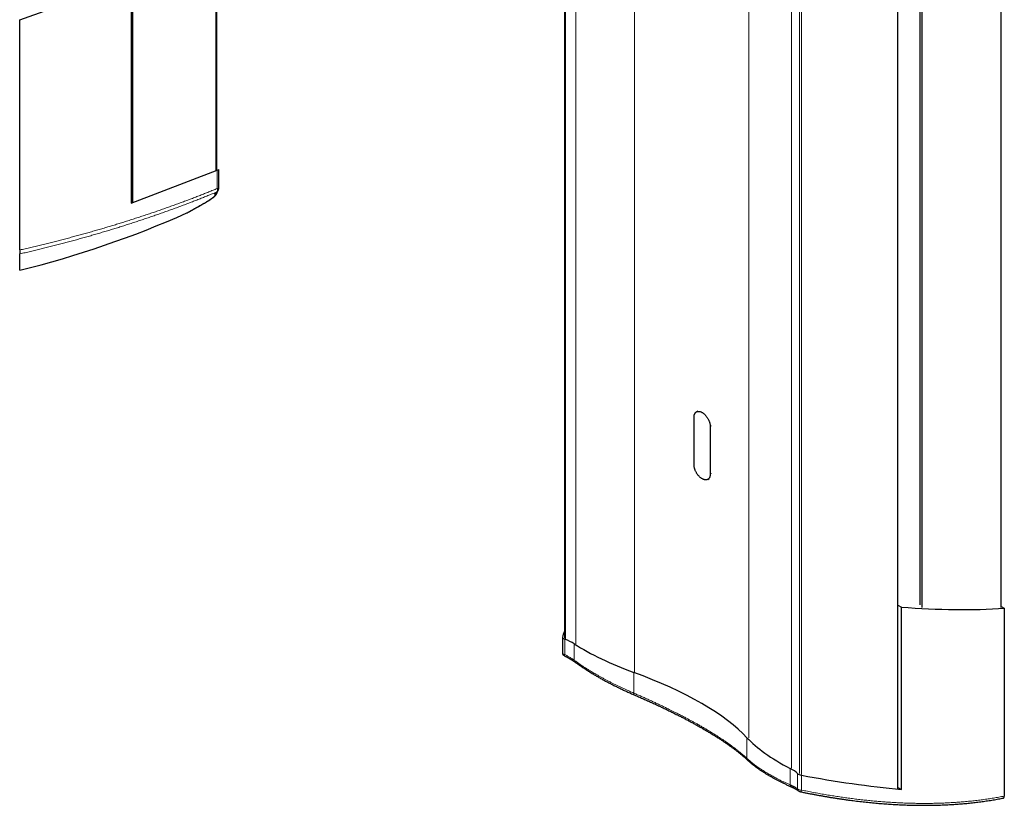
# Model space of a CAD drawing. Header units: millimetres. Extents: x 8 to 1336, y 12 to 1541.
# Tile 5 of 13: x 846 to 1336, y 38 to 429. Entities that reach past the tile are written whole.
import ezdxf

# ---------------------------------------------------------------- set-up
doc = ezdxf.new("R2010")
doc.units = ezdxf.units.MM

msp = doc.modelspace()

# ---------------------------------------------------------------- linework, layer by layer
at = {"color": 7, "linetype": 'Continuous', "lineweight": 30}
for p, q in [((902.71, 337.95), (902.71, 1507.31)), ((944.44, 353.93), (944.44, 1491.33)), ((1283.43, 46.42), (1283.43, 1000.39)), ((1334.87, 136.41), (1334.87, 941.33)), ((1294.42, 137.66), (1294.42, 915.27)), ((1295.56, 136.34), (1295.56, 915.88)), ((1117.46, 893.34), (1117.46, 121.37)), ((846.41, 428.8), (901.82, 448.7)), ((901.82, 448.7), (901.82, 337.61)), ((846.41, 314.33), (846.41, 428.8)), ((901.82, 337.61), (944.72, 354.04)), ((944.72, 354.04), (945.44, 354.31)), ((945.44, 344.91), (945.44, 354.31)), ((929.6, 332.76), (929.6, 332.76)), ((846.41, 304.25), (846.41, 312.37)), ((1181.97, 207.45), (1181.97, 231.13)), ((1183.83, 234.14), (1183.15, 233.74)), ((1190.03, 226.48), (1190.03, 202.8)), ((1188.85, 200.19), (1189.52, 200.57)), ((1283.43, 137.58), (1285.17, 136.58)), ((1285.17, 45.87), (1285.17, 136.58)), ((1334.87, 136.88), (1336.37, 136.02)), ((1336.37, 136.02), (1336.37, 42.55)), ((1116.46, 121.6), (1116.46, 114.1)), ((1283.43, 46.87), (1285.17, 45.87))]:
    msp.add_line(p, q, dxfattribs=at)
at = {"color": 252, "linetype": 'Continuous', "lineweight": 0}
for p, q in [((944.08, 353.79), (944.08, 1491.47)), ((1209.23, 71.56), (1209.23, 1002.37)), ((1230.45, 56.46), (1230.45, 984.68)), ((1234.38, 53.76), (1234.38, 981.44)), ((1235.38, 53.33), (1235.38, 981.49)), ((1118.03, 120.93), (1118.03, 893.12)), ((1123.16, 118.39), (1123.16, 891.32)), ((1152.39, 104.37), (1152.39, 889.13)), ((944.72, 354.04), (944.72, 344.91)), ((1190.03, 226.48), (1190.64, 226.83)), ((1190.03, 202.8), (1190.64, 203.15)), ((1117.6, 120.7), (1117.6, 113.06)), ((1122.4, 118.33), (1122.4, 110.12)), ((1152.01, 104.12), (1152.01, 93.81)), ((1208.3, 71.63), (1208.3, 61.34)), ((1229.8, 56.33), (1229.8, 48.16)), ((1233.48, 53.81), (1233.48, 46.2)), ((1235.47, 52.96), (1235.47, 45.55))]:
    msp.add_line(p, q, dxfattribs=at)
at = {"color": 252, "linetype": 'Continuous', "lineweight": 0, "flags": 128}
for points in [[(945.44, 344.91), (945.43, 344.91), (945.41, 344.91), (945.39, 344.91), (945.34, 344.91), (945.29, 344.91), (945.22, 344.91), (945.14, 344.91), (945.05, 344.91), (944.95, 344.91), (944.84, 344.91), (944.72, 344.91)], [(937.93, 337.4), (937.92, 337.39), (937.79, 337.33)], [(1117.6, 113.06), (1117.57, 112.93), (1117.54, 112.81), (1117.52, 112.7), (1117.51, 112.6), (1117.5, 112.52), (1117.5, 112.45), (1117.51, 112.39), (1117.53, 112.34), (1117.56, 112.31), (1117.57, 112.31)], [(1152.01, 93.81), (1151.98, 93.68), (1151.95, 93.56), (1151.93, 93.45), (1151.92, 93.35), (1151.91, 93.26), (1151.92, 93.19), (1151.93, 93.13), (1151.94, 93.08), (1151.96, 93.05), (1151.98, 93.04)], [(1235.47, 45.55), (1235.41, 45.41), (1235.36, 45.29), (1235.3, 45.17), (1235.25, 45.07), (1235.19, 44.98), (1235.14, 44.91), (1235.09, 44.84), (1235.04, 44.8), (1234.99, 44.76), (1234.94, 44.74), (1234.89, 44.74), (1234.88, 44.74)]]:
    msp.add_lwpolyline(points, dxfattribs=at)
at = {"color": 7, "linetype": 'Continuous', "lineweight": 30, "flags": 128}
for points in [[(1181.97, 231.13), (1181.98, 231.37), (1181.99, 231.6), (1182.02, 231.82), (1182.06, 232.03), (1182.1, 232.24), (1182.16, 232.44), (1182.23, 232.62), (1182.31, 232.8), (1182.4, 232.97), (1182.49, 233.12), (1182.6, 233.27), (1182.72, 233.4), (1182.84, 233.52), (1182.97, 233.63), (1183.11, 233.72), (1183.26, 233.8), (1183.42, 233.87), (1183.58, 233.92), (1183.75, 233.97), (1183.93, 233.99), (1184.11, 234.01), (1184.29, 234.01), (1184.48, 233.99), (1184.68, 233.97), (1184.87, 233.92), (1185.07, 233.87), (1185.28, 233.8), (1185.48, 233.72), (1185.69, 233.63), (1185.9, 233.52), (1186.1, 233.4), (1186.31, 233.27), (1186.52, 233.12), (1186.72, 232.97), (1186.93, 232.8), (1187.13, 232.62), (1187.32, 232.44), (1187.52, 232.24), (1187.71, 232.04), (1187.89, 231.82), (1188.08, 231.6), (1188.25, 231.37), (1188.42, 231.13), (1188.58, 230.89), (1188.74, 230.64), (1188.89, 230.39), (1189.03, 230.13), (1189.16, 229.87), (1189.29, 229.61), (1189.4, 229.34), (1189.51, 229.07), (1189.61, 228.81), (1189.69, 228.54), (1189.77, 228.27), (1189.84, 228.01), (1189.9, 227.74), (1189.95, 227.48), (1189.98, 227.22), (1190.01, 226.97), (1190.03, 226.72), (1190.03, 226.48)], [(1190.03, 202.8), (1190.03, 202.56), (1190.01, 202.33), (1189.99, 202.11), (1189.95, 201.9), (1189.9, 201.69), (1189.84, 201.49), (1189.78, 201.31), (1189.7, 201.13), (1189.61, 200.96), (1189.51, 200.81), (1189.41, 200.66), (1189.29, 200.53), (1189.16, 200.41), (1189.03, 200.3), (1188.89, 200.21), (1188.74, 200.13), (1188.59, 200.06), (1188.42, 200.01), (1188.25, 199.96), (1188.08, 199.94), (1187.9, 199.92), (1187.71, 199.92), (1187.52, 199.94), (1187.33, 199.96), (1187.13, 200), (1186.93, 200.06), (1186.73, 200.13), (1186.52, 200.21), (1186.32, 200.3), (1186.11, 200.41), (1185.9, 200.53), (1185.69, 200.66), (1185.49, 200.81), (1185.28, 200.96), (1185.08, 201.13), (1184.88, 201.31), (1184.68, 201.49), (1184.49, 201.69), (1184.3, 201.89), (1184.11, 202.11), (1183.93, 202.33), (1183.75, 202.56), (1183.59, 202.8), (1183.42, 203.04), (1183.27, 203.29), (1183.12, 203.54), (1182.98, 203.8), (1182.84, 204.06), (1182.72, 204.32), (1182.6, 204.59), (1182.5, 204.86), (1182.4, 205.12), (1182.31, 205.39), (1182.23, 205.66), (1182.16, 205.92), (1182.11, 206.19), (1182.06, 206.45), (1182.02, 206.71), (1182, 206.96), (1181.98, 207.21), (1181.97, 207.45)]]:
    msp.add_lwpolyline(points, dxfattribs=at)
at = {"color": 252, "linetype": 'Continuous', "lineweight": 0}
for centre, radius, start, end in [((942.52, 343.92), 2.01, 296.0237, 335.6194), ((943.22, 344.31), 1.61, 312.2727, 22.0204), ((943.63, 344.65), 1.68, 293.9734, 305.937), ((1117.74, 114.36), 1.31, 191.3409, 263.9844), ((1123.38, 110.01), 0.992, 173.6164, 229.8911), ((1209.87, 61.45), 1.57, 184.2566, 226.3974), ((1230.79, 48.06), 0.994, 174.6095, 238.8872), ((1235.18, 48.01), 2.48, 226.7125, 276.7506), ((1235.04, 46.35), 1.57, 185.1261, 232.3085)]:
    msp.add_arc(centre, radius, start, end, dxfattribs=at)
at = {"color": 7, "linetype": 'Continuous', "lineweight": 30}
for centre, radius, start, end in [((943.44, 344.91), 2, 305.9424, 0), ((726.52, 789.66), 500, 283.8728, 293.9633), ((1118.46, 114.1), 2, 180, 243.731), ((1235.29, 46.7), 2, 233.0054, 258.2452)]:
    msp.add_arc(centre, radius, start, end, dxfattribs=at)
for centre, major_axis, ratio, start_param, end_param in [((1217.21, 220.92), (200.98, -47.92), 0.352511, 5.139898, 5.428262), ((1322.23, 69.49), (205.87, -51.75), 0.337338, 3.092644, 3.135563), ((1118.46, 121.15), (1.99, -0.5), 0.337338, 3.135563, 4.355715), ((1111.5, 117.45), (14.25, -3.58), 0.337338, 0.788241, 1.214123), ((1181.26, 123.09), (76.92, -19.34), 0.337338, 3.929833, 4.408376), ((1112.98, 78.81), (102.63, -25.8), 0.337338, 0.473215, 1.266783), ((1279.75, 66.24), (76.92, -19.34), 0.337338, 3.614808, 4.09335), ((1220.55, 54.49), (14.25, -3.58), 0.337338, 0.525876, 0.951758), ((1235.29, 53.71), (1.99, -0.5), 0.337338, 3.667468, 4.88762), ((1217.21, 128.52), (200.97, -50.52), 0.337338, 4.88762, 5.140642)]:
    msp.add_ellipse(centre, major_axis=major_axis, ratio=ratio, start_param=start_param, end_param=end_param, dxfattribs=at)
at = {"color": 252, "linetype": 'Continuous', "lineweight": 0}
for points, knots in [([(944.72, 344.91), (944.02, 344.62), (942.63, 344.06), (940.51, 343.2), (938.37, 342.35), (936.2, 341.5), (934.02, 340.66), (931.81, 339.81), (929.58, 338.97), (927.33, 338.13), (925.06, 337.3), (922.77, 336.47), (920.46, 335.64), (918.13, 334.81), (915.78, 333.99), (913.42, 333.18), (911, 332.36), (908.52, 331.53), (906, 330.7), (903.45, 329.87), (900.89, 329.05), (898.36, 328.26), (895.87, 327.48), (893.41, 326.73), (890.94, 325.99), (888.46, 325.25), (885.96, 324.52), (883.44, 323.79), (880.92, 323.07), (878.37, 322.36), (875.82, 321.66), (873.25, 320.96), (870.68, 320.28), (868.08, 319.6), (865.48, 318.92), (862.87, 318.26), (860.21, 317.6), (857.5, 316.93), (854.74, 316.27), (851.97, 315.61), (849.2, 314.97), (847.34, 314.54), (846.41, 314.33)], [0, 0, 0, 0, 0.025023, 0.050048, 0.075075, 0.100101, 0.125123, 0.150146, 0.175172, 0.200199, 0.225225, 0.250248, 0.275271, 0.300297, 0.325324, 0.35035, 0.375373, 0.401425, 0.42748, 0.453537, 0.479592, 0.505644, 0.530098, 0.554555, 0.579014, 0.603471, 0.627925, 0.65238, 0.676837, 0.701296, 0.725754, 0.750208, 0.774664, 0.799122, 0.823581, 0.848039, 0.872494, 0.897993, 0.923495, 0.948999, 0.974501, 1, 1, 1, 1]), ([(846.41, 312.37), (847.3, 312.58), (849.07, 312.98), (851.73, 313.61), (854.38, 314.24), (857.01, 314.88), (859.65, 315.53), (862.27, 316.19), (864.89, 316.85), (867.5, 317.53), (870.1, 318.22), (872.69, 318.91), (875.29, 319.62), (877.88, 320.34), (880.46, 321.07), (883.03, 321.8), (885.58, 322.54), (888.13, 323.3), (890.66, 324.06), (893.18, 324.82), (895.68, 325.59), (898.16, 326.37), (900.63, 327.16), (903.08, 327.95), (905.51, 328.75), (907.92, 329.55), (910.32, 330.36), (912.7, 331.17), (915.07, 331.99), (917.42, 332.82), (919.75, 333.65), (922.07, 334.48), (924.38, 335.33), (926.68, 336.18), (928.95, 337.03), (931.21, 337.89), (933.44, 338.76), (935.66, 339.62), (937.86, 340.49), (940.03, 341.37), (942.18, 342.24), (943.6, 342.82), (944.31, 343.12)], [0, 0, 0, 0, 0.024484, 0.048972, 0.07346, 0.097948, 0.122432, 0.147023, 0.171617, 0.196212, 0.220806, 0.245397, 0.270311, 0.295228, 0.320146, 0.345063, 0.369976, 0.394997, 0.420021, 0.445046, 0.47007, 0.49509, 0.520074, 0.545061, 0.570048, 0.595035, 0.620019, 0.645105, 0.670195, 0.695285, 0.720375, 0.745461, 0.770861, 0.796263, 0.821667, 0.84707, 0.872469, 0.897973, 0.923481, 0.948989, 0.974496, 1, 1, 1, 1]), ([(944.31, 343.12), (944.26, 343.08), (944.16, 343.01), (944.02, 342.9), (943.89, 342.8), (943.75, 342.69), (943.61, 342.56), (943.48, 342.43), (943.4, 342.33), (943.35, 342.25), (943.34, 342.19), (943.36, 342.14), (943.39, 342.12), (943.4, 342.12)], [0, 0, 0, 0, 0.067048, 0.134095, 0.201389, 0.268683, 0.38871, 0.508828, 0.62885, 0.721593, 0.814427, 0.90726, 1, 1, 1, 1]), ([(943.4, 342.12), (943.44, 342.09), (943.52, 342.05), (943.59, 341.98), (943.64, 341.89), (943.66, 341.78), (943.65, 341.67), (943.6, 341.54), (943.53, 341.4), (943.42, 341.25), (943.28, 341.08), (943.11, 340.9), (942.9, 340.7), (942.66, 340.49), (942.4, 340.28), (942.14, 340.07), (941.86, 339.87), (941.56, 339.66), (941.25, 339.44), (940.91, 339.22), (940.52, 338.96), (940.07, 338.68), (939.55, 338.36), (939, 338.03), (938.41, 337.69), (938, 337.45), (937.79, 337.33)], [0, 0, 0, 0, 0.0414495, 0.0829086, 0.1243678, 0.1658174, 0.2075791, 0.2493506, 0.2911222, 0.332884, 0.3766035, 0.4203393, 0.4640808, 0.507817, 0.5515368, 0.5882638, 0.6249939, 0.6617208, 0.697871, 0.7340242, 0.7701744, 0.8161276, 0.8620983, 0.908075, 0.9540463, 1, 1, 1, 1]), ([(937.79, 337.33), (937.59, 337.22), (937.2, 337), (936.64, 336.68), (936.1, 336.38), (935.58, 336.09), (935.08, 335.81), (934.55, 335.51), (934.01, 335.2), (933.45, 334.89), (932.93, 334.6), (932.46, 334.34), (932.04, 334.11), (931.71, 333.92), (931.43, 333.77), (931.2, 333.64), (930.99, 333.53), (930.78, 333.41), (930.56, 333.29), (930.36, 333.18), (930.18, 333.08), (930.02, 332.99), (929.89, 332.92), (929.79, 332.86), (929.71, 332.82), (929.65, 332.79), (929.61, 332.77), (929.6, 332.76), (929.6, 332.76), (929.6, 332.76)], [0, 0, 0, 0, 0.037332, 0.074666, 0.111998, 0.149419, 0.186842, 0.224263, 0.272692, 0.321122, 0.36964, 0.418159, 0.461836, 0.50553, 0.53586, 0.56619, 0.596543, 0.626896, 0.665191, 0.703489, 0.741784, 0.780183, 0.818585, 0.856984, 0.891515, 0.926049, 0.960581, 0.995189, 1, 1, 1, 1]), ([(1122.4, 110.12), (1122.24, 110.24), (1121.91, 110.47), (1121.39, 110.83), (1120.84, 111.19), (1120.26, 111.55), (1119.65, 111.92), (1119.01, 112.29), (1118.33, 112.67), (1117.84, 112.93), (1117.6, 113.06)], [0, 0, 0, 0, 0.119765, 0.239638, 0.359407, 0.483056, 0.606817, 0.730473, 0.864979, 1, 1, 1, 1]), ([(1152.01, 93.81), (1151.65, 93.97), (1150.92, 94.28), (1149.71, 94.8), (1148.39, 95.39), (1146.95, 96.05), (1145.51, 96.72), (1144.07, 97.4), (1142.64, 98.1), (1141.22, 98.81), (1139.81, 99.52), (1138.41, 100.25), (1137.04, 100.99), (1135.69, 101.73), (1134.36, 102.47), (1133.16, 103.16), (1132.09, 103.79), (1130.93, 104.48), (1129.58, 105.3), (1128.07, 106.25), (1126.6, 107.21), (1125.16, 108.17), (1123.75, 109.14), (1122.85, 109.79), (1122.4, 110.12)], [0, 0, 0, 0, 0.03231, 0.064621, 0.108294, 0.151972, 0.195645, 0.240377, 0.285114, 0.329846, 0.375025, 0.42021, 0.465389, 0.510262, 0.555141, 0.600014, 0.633488, 0.666962, 0.722359, 0.777767, 0.833164, 0.888772, 0.944392, 1, 1, 1, 1]), ([(1208.3, 61.34), (1208.11, 61.52), (1207.71, 61.89), (1207.08, 62.44), (1206.34, 63.09), (1205.47, 63.83), (1204.45, 64.66), (1203.39, 65.5), (1202.31, 66.34), (1201.21, 67.16), (1200.1, 67.98), (1198.95, 68.8), (1197.77, 69.62), (1196.56, 70.44), (1195.33, 71.27), (1194.06, 72.09), (1192.86, 72.86), (1191.75, 73.56), (1190.72, 74.2), (1189.54, 74.92), (1188.18, 75.73), (1186.65, 76.63), (1185.08, 77.54), (1183.56, 78.4), (1182.09, 79.22), (1180.67, 80), (1179.24, 80.77), (1177.7, 81.59), (1176.07, 82.45), (1174.33, 83.35), (1172.73, 84.16), (1171.28, 84.88), (1169.86, 85.59), (1168.28, 86.36), (1166.54, 87.2), (1164.79, 88.04), (1163.02, 88.87), (1161.23, 89.7), (1159.41, 90.53), (1157.58, 91.36), (1155.74, 92.18), (1153.88, 93), (1152.64, 93.54), (1152.01, 93.81)], [0, 0, 0, 0, 0.0193494, 0.0387002, 0.0580496, 0.0858782, 0.1137153, 0.1415523, 0.1693807, 0.1953095, 0.2212454, 0.2471812, 0.2731098, 0.2984289, 0.3237548, 0.3490805, 0.3743996, 0.393579, 0.4127598, 0.4319392, 0.4588402, 0.4857493, 0.5126584, 0.5395593, 0.5625172, 0.5854801, 0.608443, 0.6314009, 0.6579852, 0.6845734, 0.7111577, 0.7301204, 0.749083, 0.774085, 0.7990964, 0.8241111, 0.8491227, 0.8741248, 0.8992935, 0.9244715, 0.9496527, 0.974831, 1, 1, 1, 1]), ([(1229.8, 48.16), (1229.34, 48.37), (1228.41, 48.79), (1227.05, 49.42), (1225.72, 50.06), (1224.43, 50.7), (1223.23, 51.32), (1222.13, 51.9), (1221.11, 52.44), (1220.12, 53), (1219.15, 53.55), (1218.19, 54.11), (1217.26, 54.67), (1216.36, 55.23), (1215.47, 55.8), (1214.62, 56.36), (1213.8, 56.93), (1213.01, 57.48), (1212.17, 58.1), (1211.29, 58.77), (1210.37, 59.51), (1209.58, 60.18), (1208.89, 60.79), (1208.5, 61.15), (1208.3, 61.34)], [0, 0, 0, 0, 0.0493, 0.098625, 0.147957, 0.197282, 0.246582, 0.288104, 0.329631, 0.371152, 0.413154, 0.455155, 0.497467, 0.539778, 0.582234, 0.624695, 0.667151, 0.708617, 0.750084, 0.805555, 0.861037, 0.916509, 0.958254, 1, 1, 1, 1]), ([(1233.48, 46.2), (1233.36, 46.28), (1233.12, 46.44), (1232.76, 46.67), (1232.41, 46.86), (1232.1, 47.04), (1231.76, 47.22), (1231.41, 47.4), (1231.04, 47.58), (1230.65, 47.77), (1230.23, 47.96), (1229.94, 48.09), (1229.8, 48.16)], [0, 0, 0, 0, 0.1345626, 0.2694102, 0.3592642, 0.4495796, 0.5398945, 0.6310007, 0.7221065, 0.8137144, 0.906758, 1, 1, 1, 1]), ([(1336.37, 42.55), (1335.48, 42.38), (1333.71, 42.04), (1331.02, 41.58), (1328.3, 41.15), (1325.55, 40.77), (1322.78, 40.42), (1319.97, 40.1), (1317.13, 39.82), (1314.26, 39.58), (1311.36, 39.38), (1308.44, 39.21), (1305.5, 39.08), (1302.66, 38.99), (1299.92, 38.94), (1297.29, 38.92), (1294.64, 38.92), (1291.98, 38.96), (1289.31, 39.02), (1286.62, 39.11), (1283.91, 39.23), (1281.18, 39.37), (1278.44, 39.55), (1275.69, 39.75), (1272.93, 39.98), (1270.14, 40.24), (1267.32, 40.53), (1264.47, 40.85), (1261.62, 41.19), (1258.75, 41.57), (1255.88, 41.97), (1252.99, 42.4), (1250.09, 42.85), (1247.17, 43.34), (1244.25, 43.85), (1241.33, 44.39), (1238.4, 44.95), (1236.44, 45.35), (1235.47, 45.55)], [0, 0, 0, 0, 0.029633, 0.059268, 0.088901, 0.118606, 0.148312, 0.178016, 0.207933, 0.237853, 0.26777, 0.297758, 0.327748, 0.357736, 0.384022, 0.410313, 0.436607, 0.462901, 0.489192, 0.515478, 0.541949, 0.568424, 0.594902, 0.62138, 0.647856, 0.674327, 0.701366, 0.72841, 0.755458, 0.782505, 0.809549, 0.836589, 0.86382, 0.891056, 0.918294, 0.945533, 0.972769, 1, 1, 1, 1])]:
    msp.add_open_spline(points, degree=3, knots=knots, dxfattribs=at)
at = {"color": 7, "linetype": 'Continuous', "lineweight": 30}
for points, knots in [([(937.93, 337.4), (938.05, 337.47), (938.28, 337.6), (938.63, 337.8), (938.96, 338), (939.29, 338.19), (939.6, 338.38), (939.91, 338.56), (940.2, 338.74), (940.49, 338.92), (940.76, 339.1), (941.03, 339.27), (941.3, 339.45), (941.55, 339.62), (941.79, 339.78), (942.03, 339.95), (942.26, 340.12), (942.48, 340.28), (942.69, 340.44), (942.9, 340.61), (943.1, 340.77), (943.29, 340.94), (943.49, 341.12), (943.67, 341.3), (943.85, 341.48), (944, 341.65), (944.12, 341.8), (944.23, 341.95), (944.32, 342.08), (944.4, 342.21), (944.47, 342.34), (944.53, 342.47), (944.59, 342.6), (944.64, 342.73), (944.68, 342.87), (944.72, 343.01), (944.75, 343.15), (944.77, 343.29), (944.78, 343.39), (944.78, 343.43)], [0, 0, 0, 0, 0.030697, 0.061421, 0.092155, 0.122883, 0.153589, 0.184265, 0.214912, 0.24509, 0.276034, 0.307042, 0.338143, 0.36937, 0.40076, 0.432359, 0.464221, 0.496414, 0.529021, 0.562151, 0.59609, 0.630951, 0.666852, 0.70396, 0.742103, 0.773714, 0.801548, 0.826062, 0.847902, 0.867598, 0.885563, 0.902116, 0.917942, 0.934362, 0.948246, 0.961525, 0.975682, 0.98927, 1, 1, 1, 1]), ([(944.1, 342.88), (944.1, 342.88), (944.1, 342.88), (944.11, 342.89), (944.13, 342.91), (944.15, 342.94), (944.19, 342.97), (944.24, 343), (944.29, 343.05), (944.36, 343.1), (944.44, 343.16), (944.52, 343.23), (944.58, 343.27), (944.61, 343.29)], [0, 0, 0, 0, 0.06367, 0.138942, 0.219139, 0.304273, 0.394238, 0.488805, 0.58764, 0.690323, 0.796376, 0.905367, 1, 1, 1, 1]), ([(929.6, 332.76), (929.61, 332.76), (929.62, 332.77), (929.64, 332.78), (929.66, 332.79), (929.68, 332.8), (929.69, 332.8), (929.7, 332.81), (929.72, 332.82), (929.73, 332.82), (929.74, 332.83), (929.77, 332.84), (929.8, 332.86), (929.84, 332.88), (929.89, 332.91), (929.96, 332.95), (930.03, 332.99), (930.11, 333.03), (930.2, 333.08), (930.29, 333.13), (930.4, 333.19), (930.52, 333.26), (930.65, 333.33), (930.78, 333.4), (930.93, 333.48), (931.08, 333.57), (931.25, 333.66), (931.42, 333.76), (931.61, 333.86), (931.8, 333.97), (932, 334.08), (932.21, 334.2), (932.43, 334.32), (932.66, 334.45), (932.9, 334.58), (933.15, 334.72), (933.41, 334.86), (933.68, 335.01), (933.95, 335.17), (934.24, 335.33), (934.53, 335.49), (934.84, 335.66), (935.15, 335.84), (935.47, 336.02), (935.81, 336.2), (936.15, 336.39), (936.5, 336.59), (936.85, 336.79), (937.22, 337), (937.58, 337.2), (937.82, 337.34), (937.93, 337.4)], [0, 0, 0, 0, 0.001008, 0.002533, 0.004347, 0.006585, 0.009429, 0.013143, 0.018141, 0.025115, 0.035405, 0.052457, 0.078156, 0.102385, 0.128103, 0.152943, 0.177422, 0.201729, 0.225944, 0.25011, 0.274251, 0.298383, 0.322516, 0.34666, 0.37082, 0.395004, 0.419219, 0.443469, 0.467757, 0.491802, 0.515933, 0.540109, 0.564323, 0.588566, 0.61283, 0.637106, 0.661385, 0.685658, 0.70992, 0.734245, 0.758603, 0.782978, 0.807376, 0.831799, 0.856252, 0.880738, 0.905262, 0.929829, 0.95436, 0.978882, 1, 1, 1, 1]), ([(846.41, 314.33), (846.41, 314.26), (846.41, 314.11), (846.41, 313.88), (846.41, 313.67), (846.41, 313.46), (846.41, 313.26), (846.41, 313.07), (846.41, 312.91), (846.41, 312.76), (846.41, 312.64), (846.41, 312.53), (846.41, 312.45), (846.41, 312.4), (846.41, 312.38), (846.41, 312.37)], [0, 0, 0, 0, 0.079711, 0.159664, 0.23936, 0.319173, 0.399248, 0.479049, 0.556873, 0.634954, 0.712776, 0.789118, 0.865703, 0.942051, 1, 1, 1, 1]), ([(1117.57, 112.31), (1117.66, 112.26), (1117.87, 112.16), (1118.21, 111.98), (1118.59, 111.79), (1118.96, 111.59), (1119.32, 111.4), (1119.68, 111.2), (1120.03, 111), (1120.37, 110.8), (1120.7, 110.6), (1121.02, 110.41), (1121.33, 110.21), (1121.63, 110.02), (1121.93, 109.82), (1122.21, 109.63), (1122.49, 109.44), (1122.66, 109.31), (1122.74, 109.25)], [0, 0, 0, 0, 0.0436363, 0.11006, 0.1752598, 0.2406072, 0.3059359, 0.3710577, 0.4358216, 0.500081, 0.5636946, 0.6265287, 0.688702, 0.7515012, 0.8144787, 0.8773362, 0.9399098, 1, 1, 1, 1]), ([(1122.75, 109.25), (1122.78, 109.23), (1123.02, 109.05), (1123.48, 108.71), (1124.14, 108.25), (1124.81, 107.78), (1125.49, 107.31), (1126.18, 106.85), (1126.87, 106.38), (1127.57, 105.92), (1128.29, 105.46), (1129, 105), (1129.73, 104.54), (1130.47, 104.09), (1131.21, 103.63), (1131.96, 103.18), (1132.73, 102.73), (1133.5, 102.28), (1134.28, 101.83), (1135.06, 101.38), (1135.86, 100.93), (1136.66, 100.49), (1137.46, 100.05), (1138.27, 99.61), (1139.1, 99.18), (1139.93, 98.74), (1140.76, 98.31), (1141.61, 97.88), (1142.46, 97.45), (1143.32, 97.03), (1144.18, 96.61), (1145.05, 96.19), (1145.93, 95.77), (1146.81, 95.35), (1147.7, 94.94), (1148.6, 94.54), (1149.5, 94.13), (1150.41, 93.73), (1151.24, 93.36), (1151.76, 93.14), (1151.98, 93.04)], [0, 0, 0, 0, 0.003732, 0.030624, 0.057538, 0.084465, 0.111399, 0.138329, 0.165248, 0.192147, 0.219019, 0.245855, 0.272631, 0.299477, 0.326389, 0.353355, 0.380364, 0.407404, 0.434461, 0.461524, 0.488576, 0.515601, 0.542588, 0.569555, 0.596733, 0.623917, 0.651114, 0.678331, 0.705576, 0.732856, 0.76018, 0.787554, 0.814986, 0.842485, 0.86994, 0.897337, 0.924872, 0.952521, 0.980261, 1, 1, 1, 1]), ([(1151.98, 93.04), (1152.07, 93), (1152.51, 92.82), (1153.29, 92.48), (1154.31, 92.04), (1155.33, 91.59), (1156.34, 91.15), (1157.34, 90.7), (1158.35, 90.25), (1159.34, 89.8), (1160.33, 89.36), (1161.32, 88.91), (1162.3, 88.46), (1163.27, 88.01), (1164.24, 87.55), (1165.2, 87.1), (1166.16, 86.65), (1167.11, 86.2), (1168.05, 85.74), (1168.99, 85.29), (1169.92, 84.84), (1170.84, 84.38), (1171.76, 83.93), (1172.66, 83.48), (1173.57, 83.02), (1174.46, 82.57), (1175.35, 82.11), (1176.23, 81.66), (1177.1, 81.21), (1177.96, 80.75), (1178.82, 80.3), (1179.66, 79.85), (1180.5, 79.4), (1181.33, 78.94), (1182.16, 78.49), (1182.98, 78.04), (1183.78, 77.59), (1184.59, 77.14), (1185.38, 76.69), (1186.17, 76.23), (1186.95, 75.78), (1187.72, 75.33), (1188.48, 74.88), (1189.23, 74.44), (1189.97, 73.99), (1190.7, 73.54), (1191.42, 73.1), (1192.14, 72.66), (1192.85, 72.21), (1193.54, 71.77), (1194.23, 71.33), (1194.9, 70.89), (1195.57, 70.46), (1196.23, 70.02), (1196.87, 69.59), (1197.51, 69.16), (1198.14, 68.72), (1198.76, 68.3), (1199.36, 67.87), (1199.96, 67.44), (1200.55, 67.02), (1201.13, 66.6), (1201.7, 66.18), (1202.25, 65.76), (1202.8, 65.34), (1203.34, 64.93), (1203.86, 64.52), (1204.37, 64.11), (1204.88, 63.71), (1205.37, 63.31), (1205.85, 62.91), (1206.33, 62.51), (1206.79, 62.11), (1207.24, 61.72), (1207.68, 61.33), (1208.11, 60.95), (1208.47, 60.61), (1208.7, 60.4), (1208.79, 60.32)], [0, 0, 0, 0, 0.003707, 0.01739, 0.031024, 0.044599, 0.05816, 0.071737, 0.085292, 0.098827, 0.112346, 0.125852, 0.139347, 0.152834, 0.16632, 0.179757, 0.193204, 0.206649, 0.220086, 0.233508, 0.24691, 0.260285, 0.273628, 0.286948, 0.300312, 0.31365, 0.326967, 0.340264, 0.353545, 0.366812, 0.380069, 0.393319, 0.406564, 0.419807, 0.433052, 0.4463, 0.459554, 0.472818, 0.486094, 0.499384, 0.512693, 0.52596, 0.53922, 0.552475, 0.565729, 0.578985, 0.592244, 0.605509, 0.618784, 0.632017, 0.645247, 0.658487, 0.671734, 0.684987, 0.69824, 0.711493, 0.72474, 0.73798, 0.751264, 0.76457, 0.777868, 0.79116, 0.804449, 0.817736, 0.831026, 0.844319, 0.857619, 0.870929, 0.88425, 0.897585, 0.910938, 0.924311, 0.937706, 0.951126, 0.964574, 0.977807, 0.991214, 1, 1, 1, 1]), ([(1208.79, 60.32), (1208.91, 60.2), (1209.17, 59.96), (1209.58, 59.59), (1210.01, 59.22), (1210.45, 58.84), (1210.9, 58.47), (1211.36, 58.1), (1211.84, 57.73), (1212.32, 57.36), (1212.82, 56.99), (1213.33, 56.62), (1213.85, 56.25), (1214.38, 55.88), (1214.91, 55.51), (1215.46, 55.15), (1216.02, 54.78), (1216.58, 54.42), (1217.16, 54.06), (1217.74, 53.7), (1218.34, 53.34), (1218.94, 52.98), (1219.56, 52.63), (1220.18, 52.27), (1220.81, 51.91), (1221.45, 51.56), (1222.11, 51.21), (1222.77, 50.85), (1223.44, 50.5), (1224.12, 50.15), (1224.8, 49.8), (1225.5, 49.46), (1226.2, 49.11), (1226.92, 48.77), (1227.64, 48.42), (1228.37, 48.08), (1229.1, 47.74), (1229.74, 47.45), (1230.14, 47.27), (1230.28, 47.21)], [0, 0, 0, 0, 0.025817, 0.05424, 0.082554, 0.110742, 0.138789, 0.16668, 0.194499, 0.222473, 0.250426, 0.27834, 0.306201, 0.333994, 0.361702, 0.389311, 0.416806, 0.444172, 0.471395, 0.498703, 0.526002, 0.55324, 0.580426, 0.607566, 0.634669, 0.661743, 0.688795, 0.715833, 0.742866, 0.769902, 0.796844, 0.823767, 0.850664, 0.877543, 0.904413, 0.931296, 0.957995, 0.984843, 1, 1, 1, 1]), ([(1230.28, 47.21), (1230.3, 47.2), (1230.42, 47.14), (1230.65, 47.04), (1230.95, 46.9), (1231.25, 46.76), (1231.53, 46.62), (1231.8, 46.48), (1232.07, 46.34), (1232.32, 46.21), (1232.56, 46.08), (1232.79, 45.94), (1233.01, 45.81), (1233.23, 45.68), (1233.42, 45.56), (1233.61, 45.44), (1233.78, 45.32), (1233.94, 45.21), (1234.03, 45.14), (1234.08, 45.1)], [0, 0, 0, 0, 0.011769, 0.074954, 0.138123, 0.201094, 0.26371, 0.325813, 0.387249, 0.448516, 0.510916, 0.573473, 0.635998, 0.698276, 0.760114, 0.821314, 0.881673, 0.941028, 1, 1, 1, 1]), ([(1234.88, 44.74), (1235.25, 44.66), (1236.18, 44.47), (1237.65, 44.17), (1239.29, 43.85), (1240.93, 43.53), (1242.56, 43.23), (1244.2, 42.93), (1245.83, 42.63), (1247.47, 42.35), (1249.1, 42.08), (1250.72, 41.81), (1252.35, 41.56), (1253.97, 41.31), (1255.59, 41.07), (1257.2, 40.84), (1258.82, 40.61), (1260.43, 40.4), (1262.04, 40.2), (1263.64, 40), (1265.25, 39.81), (1266.85, 39.64), (1268.45, 39.47), (1270.04, 39.31), (1271.63, 39.15), (1273.21, 39.01), (1274.79, 38.88), (1276.37, 38.75), (1277.94, 38.64), (1279.51, 38.53), (1281.07, 38.44), (1282.62, 38.35), (1284.18, 38.27), (1285.72, 38.2), (1287.27, 38.14), (1288.81, 38.09), (1290.34, 38.05), (1291.87, 38.02), (1293.4, 38), (1294.92, 37.98), (1296.43, 37.98), (1297.94, 37.98), (1299.44, 38), (1300.93, 38.02), (1302.42, 38.06), (1303.9, 38.1), (1305.38, 38.15), (1306.85, 38.21), (1308.31, 38.28), (1309.76, 38.36), (1311.21, 38.45), (1312.65, 38.55), (1314.09, 38.65), (1315.52, 38.77), (1316.94, 38.89), (1318.36, 39.03), (1319.77, 39.17), (1321.17, 39.33), (1322.57, 39.49), (1323.96, 39.66), (1325.33, 39.84), (1326.71, 40.03), (1328.07, 40.23), (1329.43, 40.44), (1330.78, 40.66), (1332.12, 40.88), (1333.46, 41.12), (1334.67, 41.34), (1335.43, 41.49), (1335.75, 41.55)], [0, 0, 0, 0, 0.0104219, 0.0257393, 0.0410343, 0.0562928, 0.071504, 0.0867986, 0.1020796, 0.1173483, 0.1326062, 0.1478546, 0.1630948, 0.1783284, 0.1935565, 0.2087806, 0.2240021, 0.2392223, 0.2544426, 0.269664, 0.2848878, 0.3001152, 0.3153467, 0.3305618, 0.3457595, 0.3609411, 0.3761082, 0.3912622, 0.4064046, 0.4215368, 0.4366604, 0.4517767, 0.4668872, 0.4819935, 0.4970968, 0.5121988, 0.5273009, 0.5424063, 0.5574733, 0.5725324, 0.5875849, 0.6026287, 0.6176615, 0.6326812, 0.6476855, 0.6626597, 0.6776091, 0.6925524, 0.7074825, 0.7224009, 0.7373089, 0.752208, 0.7670998, 0.7819853, 0.7968742, 0.811753, 0.826613, 0.8414554, 0.8562818, 0.8710936, 0.8858923, 0.9006791, 0.9154557, 0.9302234, 0.9449835, 0.9597377, 0.9744872, 0.9892334, 1, 1, 1, 1]), ([(1335.75, 41.55), (1335.76, 41.56), (1335.85, 41.57), (1335.98, 41.63), (1336.12, 41.75), (1336.24, 41.92), (1336.32, 42.12), (1336.36, 42.34), (1336.36, 42.49), (1336.37, 42.55)], [0, 0, 0, 0, 0.0443213, 0.2123429, 0.3793633, 0.5464019, 0.7156689, 0.8849619, 1, 1, 1, 1])]:
    msp.add_open_spline(points, degree=3, knots=knots, dxfattribs=at)

doc.saveas('drawing.dxf')
